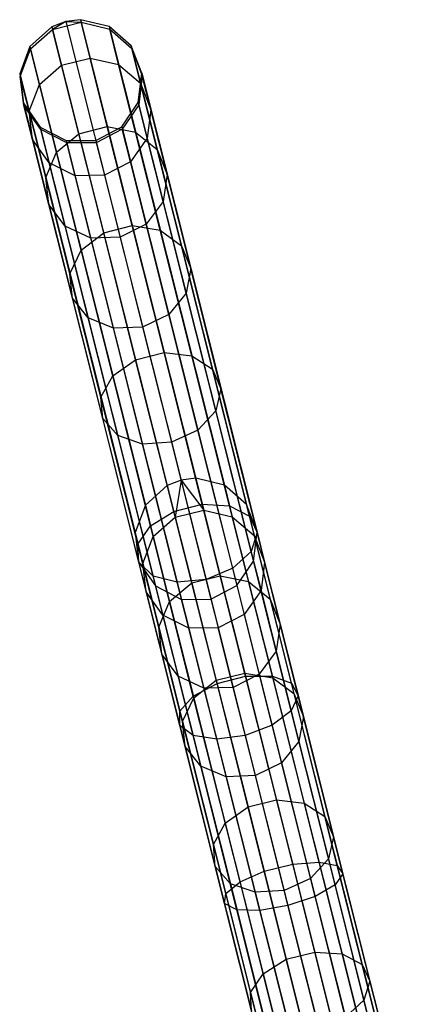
# Model space of a CAD drawing. Extents: x -189 to 189, y -189 to 189.
# Tile 163 of 256: x -46.96 to -40.59, y 167.66 to 183.67. Entities that reach past the tile are written whole.
import ezdxf

# ---------------------------------------------------------------- set-up
doc = ezdxf.new("R2010")
doc.units = 0
doc.header["$LTSCALE"] = 25.4
doc.layers.get('0').update_dxf_attribs({"linetype": 'CONTINUOUS'})

# ---------------------------------------------------------------- blocks, each defined once
blk = doc.blocks.new('NL2500012474_STL')
at = {"color": 0}
for p, q in [((145.097, 183.7, 156.035), (144.872, 183.614, 156.037)), ((145.097, 183.7, 156.035), (144.872, 183.614, 156.037)), ((145.097, 183.7, 156.035), (144.882, 183.573, 159.474)), ((145.097, 183.7, 156.035), (144.882, 183.573, 159.474)), ((144.882, 183.573, 159.474), (145.347, 183.69, 159.474)), ((144.882, 183.573, 159.474), (145.347, 183.69, 159.474)), ((145.336, 183.73, 156.037), (145.097, 183.7, 156.035)), ((145.336, 183.73, 156.037), (145.097, 183.7, 156.035)), ((145.097, 183.7, 156.035), (145.347, 183.69, 159.474)), ((145.097, 183.7, 156.035), (145.347, 183.69, 159.474)), ((145.097, 183.7, 156.035), (146.973, 176.24, 46.035)), ((145.097, 183.7, 156.035), (146.973, 176.24, 46.035)), ((145.336, 183.73, 156.037), (145.347, 183.69, 159.474)), ((145.802, 183.618, 156.053), (145.336, 183.73, 156.037)), ((145.336, 183.73, 156.037), (145.347, 183.69, 159.474)), ((145.336, 183.73, 156.037), (147.213, 176.271, 46.037)), ((145.802, 183.618, 156.053), (145.336, 183.73, 156.037)), ((145.336, 183.73, 156.037), (147.213, 176.271, 46.037)), ((145.347, 183.69, 159.474), (145.812, 183.578, 159.453)), ((145.494, 183.105, 162.857), (145.347, 183.69, 159.474)), ((145.494, 183.105, 162.857), (145.347, 183.69, 159.474)), ((145.347, 183.69, 159.474), (145.812, 183.578, 159.453)), ((144.872, 183.614, 156.037), (144.515, 183.295, 156.053)), ((144.872, 183.614, 156.037), (144.515, 183.295, 156.053)), ((144.525, 183.255, 159.453), (144.882, 183.573, 159.474)), ((144.525, 183.255, 159.453), (144.882, 183.573, 159.474)), ((144.872, 183.614, 156.037), (144.882, 183.573, 159.474)), ((144.872, 183.614, 156.037), (144.882, 183.573, 159.474)), ((144.872, 183.614, 156.037), (146.748, 176.154, 46.037)), ((144.872, 183.614, 156.037), (146.748, 176.154, 46.037)), ((145.029, 182.988, 162.857), (144.882, 183.573, 159.474)), ((145.029, 182.988, 162.857), (144.882, 183.573, 159.474)), ((145.802, 183.618, 156.053), (145.812, 183.578, 159.453)), ((146.161, 183.304, 156.08), (145.802, 183.618, 156.053)), ((145.802, 183.618, 156.053), (145.812, 183.578, 159.453)), ((145.802, 183.618, 156.053), (147.678, 176.159, 46.053)), ((146.161, 183.304, 156.08), (145.802, 183.618, 156.053)), ((145.802, 183.618, 156.053), (147.678, 176.159, 46.053)), ((145.812, 183.578, 159.453), (146.171, 183.264, 159.416)), ((145.957, 183, 162.8), (145.812, 183.578, 159.453)), ((145.957, 183, 162.8), (145.812, 183.578, 159.453)), ((145.812, 183.578, 159.453), (146.171, 183.264, 159.416)), ((144.515, 183.295, 156.053), (144.348, 182.848, 156.08)), ((144.515, 183.295, 156.053), (144.348, 182.848, 156.08)), ((144.357, 182.808, 159.416), (144.525, 183.255, 159.453)), ((144.357, 182.808, 159.416), (144.525, 183.255, 159.453)), ((144.515, 183.295, 156.053), (144.525, 183.255, 159.453)), ((144.515, 183.295, 156.053), (144.525, 183.255, 159.453)), ((144.515, 183.295, 156.053), (146.392, 175.835, 46.053)), ((144.515, 183.295, 156.053), (146.392, 175.835, 46.053)), ((144.671, 182.676, 162.8), (144.525, 183.255, 159.453)), ((144.671, 182.676, 162.8), (144.525, 183.255, 159.453)), ((146.333, 182.858, 156.113), (146.161, 183.304, 156.08)), ((146.161, 183.304, 156.08), (146.171, 183.264, 159.416)), ((146.161, 183.304, 156.08), (146.171, 183.264, 159.416)), ((146.161, 183.304, 156.08), (148.037, 175.844, 46.08)), ((146.333, 182.858, 156.113), (146.161, 183.304, 156.08)), ((146.161, 183.304, 156.08), (148.037, 175.844, 46.08)), ((146.171, 183.264, 159.416), (146.342, 182.819, 159.371)), ((146.314, 182.697, 162.7), (146.171, 183.264, 159.416)), ((146.314, 182.697, 162.7), (146.171, 183.264, 159.416)), ((146.171, 183.264, 159.416), (146.342, 182.819, 159.371)), ((145.029, 182.988, 162.857), (145.494, 183.105, 162.857)), ((145.029, 182.988, 162.857), (145.494, 183.105, 162.857)), ((145.494, 183.105, 162.857), (145.957, 183, 162.8)), ((145.773, 181.993, 166.096), (145.494, 183.105, 162.857)), ((145.773, 181.993, 166.096), (145.494, 183.105, 162.857)), ((145.494, 183.105, 162.857), (145.957, 183, 162.8)), ((144.671, 182.676, 162.8), (145.029, 182.988, 162.857)), ((144.671, 182.676, 162.8), (145.029, 182.988, 162.857)), ((145.309, 181.876, 166.096), (145.029, 182.988, 162.857)), ((145.309, 181.876, 166.096), (145.029, 182.988, 162.857)), ((145.957, 183, 162.8), (146.314, 182.697, 162.7)), ((146.234, 181.899, 166.005), (145.957, 183, 162.8)), ((146.234, 181.899, 166.005), (145.957, 183, 162.8)), ((145.957, 183, 162.8), (146.314, 182.697, 162.7)), ((144.348, 182.848, 156.08), (144.357, 182.808, 159.416)), ((144.348, 182.848, 156.08), (144.357, 182.808, 159.416)), ((144.348, 182.848, 156.08), (144.407, 182.374, 156.113)), ((144.348, 182.848, 156.08), (144.407, 182.374, 156.113)), ((144.348, 182.848, 156.08), (146.224, 175.388, 46.08)), ((144.348, 182.848, 156.08), (146.224, 175.388, 46.08)), ((144.417, 182.335, 159.371), (144.357, 182.808, 159.416)), ((144.5, 182.241, 162.7), (144.357, 182.808, 159.416)), ((144.417, 182.335, 159.371), (144.357, 182.808, 159.416)), ((144.5, 182.241, 162.7), (144.357, 182.808, 159.416)), ((146.277, 182.384, 156.145), (146.333, 182.858, 156.113)), ((146.277, 182.384, 156.145), (146.333, 182.858, 156.113)), ((146.342, 182.819, 159.371), (146.286, 182.346, 159.329)), ((146.342, 182.819, 159.371), (146.286, 182.346, 159.329)), ((146.333, 182.858, 156.113), (146.342, 182.819, 159.371)), ((146.333, 182.858, 156.113), (146.342, 182.819, 159.371)), ((146.333, 182.858, 156.113), (148.209, 175.398, 46.113)), ((146.333, 182.858, 156.113), (148.209, 175.398, 46.113)), ((146.482, 182.265, 162.578), (146.342, 182.819, 159.371)), ((146.482, 182.265, 162.578), (146.342, 182.819, 159.371)), ((144.5, 182.241, 162.7), (144.671, 182.676, 162.8)), ((144.5, 182.241, 162.7), (144.671, 182.676, 162.8)), ((144.948, 181.576, 166.005), (144.671, 182.676, 162.8)), ((144.948, 181.576, 166.005), (144.671, 182.676, 162.8)), ((146.314, 182.697, 162.7), (146.482, 182.265, 162.578)), ((146.585, 181.617, 165.844), (146.314, 182.697, 162.7)), ((146.585, 181.617, 165.844), (146.314, 182.697, 162.7)), ((146.314, 182.697, 162.7), (146.482, 182.265, 162.578)), ((144.407, 182.374, 156.113), (144.417, 182.335, 159.371)), ((144.407, 182.374, 156.113), (144.417, 182.335, 159.371)), ((144.407, 182.374, 156.113), (144.681, 181.982, 156.145)), ((144.407, 182.374, 156.113), (144.681, 181.982, 156.145)), ((144.407, 182.374, 156.113), (146.283, 174.914, 46.113)), ((144.407, 182.374, 156.113), (146.283, 174.914, 46.113)), ((144.69, 181.945, 159.329), (144.417, 182.335, 159.371)), ((144.556, 181.781, 162.578), (144.417, 182.335, 159.371)), ((144.69, 181.945, 159.329), (144.417, 182.335, 159.371)), ((144.556, 181.781, 162.578), (144.417, 182.335, 159.371)), ((144.556, 181.781, 162.578), (144.5, 182.241, 162.7)), ((144.772, 181.161, 165.844), (144.5, 182.241, 162.7)), ((144.556, 181.781, 162.578), (144.5, 182.241, 162.7)), ((144.772, 181.161, 165.844), (144.5, 182.241, 162.7)), ((146.007, 181.989, 156.167), (146.277, 182.384, 156.145)), ((146.007, 181.989, 156.167), (146.277, 182.384, 156.145)), ((146.286, 182.346, 159.329), (146.016, 181.952, 159.299)), ((146.286, 182.346, 159.329), (146.016, 181.952, 159.299)), ((146.277, 182.384, 156.145), (146.286, 182.346, 159.329)), ((146.277, 182.384, 156.145), (146.286, 182.346, 159.329)), ((146.277, 182.384, 156.145), (148.153, 174.924, 46.145)), ((146.277, 182.384, 156.145), (148.153, 174.924, 46.145)), ((146.423, 181.804, 162.464), (146.286, 182.346, 159.329)), ((146.423, 181.804, 162.464), (146.286, 182.346, 159.329)), ((146.482, 182.265, 162.578), (146.423, 181.804, 162.464)), ((146.482, 182.265, 162.578), (146.423, 181.804, 162.464)), ((146.747, 181.211, 165.649), (146.482, 182.265, 162.578)), ((146.747, 181.211, 165.649), (146.482, 182.265, 162.578)), ((144.681, 181.982, 156.145), (144.69, 181.945, 159.329)), ((144.681, 181.982, 156.145), (144.69, 181.945, 159.329)), ((144.681, 181.982, 156.145), (145.105, 181.763, 156.167)), ((144.681, 181.982, 156.145), (145.105, 181.763, 156.167)), ((144.681, 181.982, 156.145), (146.557, 174.523, 46.145)), ((144.681, 181.982, 156.145), (146.557, 174.523, 46.145)), ((145.115, 181.725, 159.299), (144.69, 181.945, 159.329)), ((144.826, 181.403, 162.464), (144.69, 181.945, 159.329)), ((145.115, 181.725, 159.299), (144.69, 181.945, 159.329)), ((144.826, 181.403, 162.464), (144.69, 181.945, 159.329)), ((145.309, 181.876, 166.096), (145.773, 181.993, 166.096)), ((145.309, 181.876, 166.096), (145.773, 181.993, 166.096)), ((145.584, 181.765, 156.175), (146.007, 181.989, 156.167)), ((145.584, 181.765, 156.175), (146.007, 181.989, 156.167)), ((146.016, 181.952, 159.299), (145.593, 181.728, 159.288)), ((146.016, 181.952, 159.299), (145.593, 181.728, 159.288)), ((145.773, 181.993, 166.096), (146.234, 181.899, 166.005)), ((146.179, 180.382, 169.105), (145.773, 181.993, 166.096)), ((146.179, 180.382, 169.105), (145.773, 181.993, 166.096)), ((145.773, 181.993, 166.096), (146.234, 181.899, 166.005)), ((146.007, 181.989, 156.167), (146.016, 181.952, 159.299)), ((146.007, 181.989, 156.167), (146.016, 181.952, 159.299)), ((146.007, 181.989, 156.167), (147.883, 174.53, 46.167)), ((146.007, 181.989, 156.167), (147.883, 174.53, 46.167)), ((146.15, 181.419, 162.383), (146.016, 181.952, 159.299)), ((146.15, 181.419, 162.383), (146.016, 181.952, 159.299)), ((144.826, 181.403, 162.464), (144.556, 181.781, 162.578)), ((144.821, 180.727, 165.649), (144.556, 181.781, 162.578)), ((144.826, 181.403, 162.464), (144.556, 181.781, 162.578)), ((144.821, 180.727, 165.649), (144.556, 181.781, 162.578)), ((144.948, 181.576, 166.005), (145.309, 181.876, 166.096)), ((144.948, 181.576, 166.005), (145.309, 181.876, 166.096)), ((145.105, 181.763, 156.167), (145.584, 181.765, 156.175)), ((145.105, 181.763, 156.167), (145.584, 181.765, 156.175)), ((145.105, 181.763, 156.167), (145.115, 181.725, 159.299)), ((145.105, 181.763, 156.167), (145.115, 181.725, 159.299)), ((145.105, 181.763, 156.167), (146.982, 174.303, 46.167)), ((145.105, 181.763, 156.167), (146.982, 174.303, 46.167)), ((145.714, 180.265, 169.105), (145.309, 181.876, 166.096)), ((145.714, 180.265, 169.105), (145.309, 181.876, 166.096)), ((145.584, 181.765, 156.175), (145.593, 181.728, 159.288)), ((145.584, 181.765, 156.175), (145.593, 181.728, 159.288)), ((145.584, 181.765, 156.175), (147.46, 174.305, 46.175)), ((145.584, 181.765, 156.175), (147.46, 174.305, 46.175)), ((146.423, 181.804, 162.464), (146.15, 181.419, 162.383)), ((146.423, 181.804, 162.464), (146.15, 181.419, 162.383)), ((146.234, 181.899, 166.005), (146.585, 181.617, 165.844)), ((146.635, 180.306, 168.982), (146.234, 181.899, 166.005)), ((146.635, 180.306, 168.982), (146.234, 181.899, 166.005)), ((146.234, 181.899, 166.005), (146.585, 181.617, 165.844)), ((146.682, 180.774, 165.466), (146.423, 181.804, 162.464)), ((146.682, 180.774, 165.466), (146.423, 181.804, 162.464)), ((145.593, 181.728, 159.288), (145.115, 181.725, 159.299)), ((145.593, 181.728, 159.288), (145.115, 181.725, 159.299)), ((145.249, 181.193, 162.383), (145.115, 181.725, 159.299)), ((145.249, 181.193, 162.383), (145.115, 181.725, 159.299)), ((145.593, 181.728, 159.288), (145.726, 181.199, 162.353)), ((145.593, 181.728, 159.288), (145.726, 181.199, 162.353)), ((146.585, 181.617, 165.844), (146.747, 181.211, 165.649)), ((146.978, 180.054, 168.764), (146.585, 181.617, 165.844)), ((146.978, 180.054, 168.764), (146.585, 181.617, 165.844)), ((146.585, 181.617, 165.844), (146.747, 181.211, 165.649)), ((144.772, 181.161, 165.844), (144.948, 181.576, 166.005)), ((144.772, 181.161, 165.844), (144.948, 181.576, 166.005)), ((145.349, 179.982, 168.982), (144.948, 181.576, 166.005)), ((145.349, 179.982, 168.982), (144.948, 181.576, 166.005)), ((145.249, 181.193, 162.383), (144.826, 181.403, 162.464)), ((145.086, 180.372, 165.466), (144.826, 181.403, 162.464)), ((145.249, 181.193, 162.383), (144.826, 181.403, 162.464)), ((145.086, 180.372, 165.466), (144.826, 181.403, 162.464)), ((146.15, 181.419, 162.383), (145.726, 181.199, 162.353)), ((146.15, 181.419, 162.383), (145.726, 181.199, 162.353)), ((146.405, 180.405, 165.335), (146.15, 181.419, 162.383)), ((146.405, 180.405, 165.335), (146.15, 181.419, 162.383)), ((144.821, 180.727, 165.649), (144.772, 181.161, 165.844)), ((145.165, 179.598, 168.764), (144.772, 181.161, 165.844)), ((144.821, 180.727, 165.649), (144.772, 181.161, 165.844)), ((145.165, 179.598, 168.764), (144.772, 181.161, 165.844)), ((145.726, 181.199, 162.353), (145.249, 181.193, 162.383)), ((145.726, 181.199, 162.353), (145.249, 181.193, 162.383)), ((145.504, 180.179, 165.335), (145.249, 181.193, 162.383)), ((145.504, 180.179, 165.335), (145.249, 181.193, 162.383)), ((145.726, 181.199, 162.353), (145.98, 180.191, 165.289)), ((145.726, 181.199, 162.353), (145.98, 180.191, 165.289)), ((146.747, 181.211, 165.649), (146.682, 180.774, 165.466)), ((146.747, 181.211, 165.649), (146.682, 180.774, 165.466)), ((147.131, 179.684, 168.501), (146.747, 181.211, 165.649)), ((147.131, 179.684, 168.501), (146.747, 181.211, 165.649)), ((145.086, 180.372, 165.466), (144.821, 180.727, 165.649)), ((145.206, 179.2, 168.501), (144.821, 180.727, 165.649)), ((145.086, 180.372, 165.466), (144.821, 180.727, 165.649)), ((145.206, 179.2, 168.501), (144.821, 180.727, 165.649)), ((146.682, 180.774, 165.466), (146.405, 180.405, 165.335)), ((146.682, 180.774, 165.466), (146.405, 180.405, 165.335)), ((147.057, 179.281, 168.253), (146.682, 180.774, 165.466)), ((147.057, 179.281, 168.253), (146.682, 180.774, 165.466)), ((145.504, 180.179, 165.335), (145.086, 180.372, 165.466)), ((145.461, 178.88, 168.253), (145.086, 180.372, 165.466)), ((145.504, 180.179, 165.335), (145.086, 180.372, 165.466)), ((145.461, 178.88, 168.253), (145.086, 180.372, 165.466)), ((145.714, 180.265, 169.105), (146.179, 180.382, 169.105)), ((145.714, 180.265, 169.105), (146.179, 180.382, 169.105)), ((146.405, 180.405, 165.335), (145.98, 180.191, 165.289)), ((146.405, 180.405, 165.335), (145.98, 180.191, 165.289)), ((146.179, 180.382, 169.105), (146.635, 180.306, 168.982)), ((146.698, 178.316, 171.802), (146.179, 180.382, 169.105)), ((146.698, 178.316, 171.802), (146.179, 180.382, 169.105)), ((146.179, 180.382, 169.105), (146.635, 180.306, 168.982)), ((146.774, 178.937, 168.078), (146.405, 180.405, 165.335)), ((146.774, 178.937, 168.078), (146.405, 180.405, 165.335)), ((146.635, 180.306, 168.982), (146.978, 180.054, 168.764)), ((147.149, 178.262, 171.65), (146.635, 180.306, 168.982)), ((147.149, 178.262, 171.65), (146.635, 180.306, 168.982)), ((146.635, 180.306, 168.982), (146.978, 180.054, 168.764)), ((145.349, 179.982, 168.982), (145.714, 180.265, 169.105)), ((145.349, 179.982, 168.982), (145.714, 180.265, 169.105)), ((145.98, 180.191, 165.289), (145.504, 180.179, 165.335)), ((145.98, 180.191, 165.289), (145.504, 180.179, 165.335)), ((145.873, 178.711, 168.078), (145.504, 180.179, 165.335)), ((145.873, 178.711, 168.078), (145.504, 180.179, 165.335)), ((146.234, 178.199, 171.802), (145.714, 180.265, 169.105)), ((146.234, 178.199, 171.802), (145.714, 180.265, 169.105)), ((145.98, 180.191, 165.289), (146.347, 178.731, 168.014)), ((145.98, 180.191, 165.289), (146.347, 178.731, 168.014)), ((146.978, 180.054, 168.764), (147.131, 179.684, 168.501)), ((147.483, 178.049, 171.382), (146.978, 180.054, 168.764)), ((147.483, 178.049, 171.382), (146.978, 180.054, 168.764)), ((146.978, 180.054, 168.764), (147.131, 179.684, 168.501)), ((145.165, 179.598, 168.764), (145.349, 179.982, 168.982)), ((145.165, 179.598, 168.764), (145.349, 179.982, 168.982)), ((145.863, 177.938, 171.65), (145.349, 179.982, 168.982)), ((145.863, 177.938, 171.65), (145.349, 179.982, 168.982)), ((147.131, 179.684, 168.501), (147.057, 179.281, 168.253)), ((147.131, 179.684, 168.501), (147.057, 179.281, 168.253)), ((147.623, 177.726, 171.058), (147.131, 179.684, 168.501)), ((147.623, 177.726, 171.058), (147.131, 179.684, 168.501)), ((145.206, 179.2, 168.501), (145.165, 179.598, 168.764)), ((145.669, 177.593, 171.382), (145.165, 179.598, 168.764)), ((145.206, 179.2, 168.501), (145.165, 179.598, 168.764)), ((145.669, 177.593, 171.382), (145.165, 179.598, 168.764)), ((145.461, 178.88, 168.253), (145.206, 179.2, 168.501)), ((145.698, 177.242, 171.058), (145.206, 179.2, 168.501)), ((145.461, 178.88, 168.253), (145.206, 179.2, 168.501)), ((145.698, 177.242, 171.058), (145.206, 179.2, 168.501)), ((147.057, 179.281, 168.253), (146.774, 178.937, 168.078)), ((147.057, 179.281, 168.253), (146.774, 178.937, 168.078)), ((147.539, 177.367, 170.753), (147.057, 179.281, 168.253)), ((147.539, 177.367, 170.753), (147.057, 179.281, 168.253)), ((145.873, 178.711, 168.078), (145.461, 178.88, 168.253)), ((145.942, 176.966, 170.753), (145.461, 178.88, 168.253)), ((145.873, 178.711, 168.078), (145.461, 178.88, 168.253)), ((145.942, 176.966, 170.753), (145.461, 178.88, 168.253)), ((146.774, 178.937, 168.078), (146.347, 178.731, 168.014)), ((146.774, 178.937, 168.078), (146.347, 178.731, 168.014)), ((147.248, 177.054, 170.536), (146.774, 178.937, 168.078)), ((147.248, 177.054, 170.536), (146.774, 178.937, 168.078)), ((146.347, 178.731, 168.014), (145.873, 178.711, 168.078)), ((146.347, 178.731, 168.014), (145.873, 178.711, 168.078)), ((146.346, 176.828, 170.536), (145.873, 178.711, 168.078)), ((146.346, 176.828, 170.536), (145.873, 178.711, 168.078)), ((146.347, 178.731, 168.014), (146.818, 176.86, 170.458)), ((146.347, 178.731, 168.014), (146.818, 176.86, 170.458)), ((146.234, 178.199, 171.802), (146.698, 178.316, 171.802)), ((146.234, 178.199, 171.802), (146.698, 178.316, 171.802)), ((146.698, 178.316, 171.802), (147.149, 178.262, 171.65)), ((147.318, 175.851, 174.115), (146.698, 178.316, 171.802)), ((147.318, 175.851, 174.115), (146.698, 178.316, 171.802)), ((146.698, 178.316, 171.802), (147.149, 178.262, 171.65)), ((147.149, 178.262, 171.65), (147.483, 178.049, 171.382)), ((147.762, 175.823, 173.939), (147.149, 178.262, 171.65)), ((147.762, 175.823, 173.939), (147.149, 178.262, 171.65)), ((147.149, 178.262, 171.65), (147.483, 178.049, 171.382)), ((145.863, 177.938, 171.65), (146.234, 178.199, 171.802)), ((145.863, 177.938, 171.65), (146.234, 178.199, 171.802)), ((146.854, 175.734, 174.115), (146.234, 178.199, 171.802)), ((146.854, 175.734, 174.115), (146.234, 178.199, 171.802)), ((145.669, 177.593, 171.382), (145.863, 177.938, 171.65)), ((145.669, 177.593, 171.382), (145.863, 177.938, 171.65)), ((146.476, 175.499, 173.939), (145.863, 177.938, 171.65)), ((146.476, 175.499, 173.939), (145.863, 177.938, 171.65)), ((147.483, 178.049, 171.382), (147.623, 177.726, 171.058)), ((148.085, 175.656, 173.627), (147.483, 178.049, 171.382)), ((148.085, 175.656, 173.627), (147.483, 178.049, 171.382)), ((147.483, 178.049, 171.382), (147.623, 177.726, 171.058)), ((145.698, 177.242, 171.058), (145.669, 177.593, 171.382)), ((146.271, 175.2, 173.627), (145.669, 177.593, 171.382)), ((145.698, 177.242, 171.058), (145.669, 177.593, 171.382)), ((146.271, 175.2, 173.627), (145.669, 177.593, 171.382)), ((147.623, 177.726, 171.058), (147.539, 177.367, 170.753)), ((147.623, 177.726, 171.058), (147.539, 177.367, 170.753)), ((148.211, 175.389, 173.25), (147.623, 177.726, 171.058)), ((148.211, 175.389, 173.25), (147.623, 177.726, 171.058)), ((147.539, 177.367, 170.753), (147.248, 177.054, 170.536)), ((147.539, 177.367, 170.753), (147.248, 177.054, 170.536)), ((148.113, 175.083, 172.896), (147.539, 177.367, 170.753)), ((148.113, 175.083, 172.896), (147.539, 177.367, 170.753)), ((145.942, 176.966, 170.753), (145.698, 177.242, 171.058)), ((146.286, 174.905, 173.25), (145.698, 177.242, 171.058)), ((145.942, 176.966, 170.753), (145.698, 177.242, 171.058)), ((146.286, 174.905, 173.25), (145.698, 177.242, 171.058)), ((146.346, 176.828, 170.536), (145.942, 176.966, 170.753)), ((146.517, 174.681, 172.896), (145.942, 176.966, 170.753)), ((146.346, 176.828, 170.536), (145.942, 176.966, 170.753)), ((146.517, 174.681, 172.896), (145.942, 176.966, 170.753)), ((147.248, 177.054, 170.536), (146.818, 176.86, 170.458)), ((147.248, 177.054, 170.536), (146.818, 176.86, 170.458)), ((147.813, 174.808, 172.644), (147.248, 177.054, 170.536)), ((147.813, 174.808, 172.644), (147.248, 177.054, 170.536)), ((146.818, 176.86, 170.458), (146.346, 176.828, 170.536)), ((146.818, 176.86, 170.458), (146.346, 176.828, 170.536)), ((146.912, 174.581, 172.644), (146.346, 176.828, 170.536)), ((146.912, 174.581, 172.644), (146.346, 176.828, 170.536)), ((146.818, 176.86, 170.458), (147.379, 174.626, 172.554)), ((146.818, 176.86, 170.458), (147.379, 174.626, 172.554)), ((146.748, 176.154, 46.037), (146.392, 175.835, 46.053)), ((146.748, 176.154, 46.037), (146.392, 175.835, 46.053)), ((146.973, 176.24, 46.035), (146.748, 176.154, 46.037)), ((146.973, 176.24, 46.035), (146.748, 176.154, 46.037)), ((146.748, 176.154, 46.037), (146.878, 175.637, 42.585)), ((146.748, 176.154, 46.037), (146.878, 175.637, 42.585)), ((146.973, 176.24, 46.035), (146.878, 175.637, 42.585)), ((146.973, 176.24, 46.035), (146.878, 175.637, 42.585)), ((147.213, 176.271, 46.037), (146.973, 176.24, 46.035)), ((147.213, 176.271, 46.037), (146.973, 176.24, 46.035)), ((146.973, 176.24, 46.035), (147.343, 175.754, 42.585)), ((146.973, 176.24, 46.035), (147.343, 175.754, 42.585)), ((147.678, 176.159, 46.053), (147.213, 176.271, 46.037)), ((147.213, 176.271, 46.037), (147.343, 175.754, 42.585)), ((147.213, 176.271, 46.037), (147.343, 175.754, 42.585)), ((147.678, 176.159, 46.053), (147.213, 176.271, 46.037)), ((148.037, 175.844, 46.08), (147.678, 176.159, 46.053)), ((147.678, 176.159, 46.053), (147.806, 175.647, 42.637)), ((147.678, 176.159, 46.053), (147.806, 175.647, 42.637)), ((148.037, 175.844, 46.08), (147.678, 176.159, 46.053)), ((146.392, 175.835, 46.053), (146.224, 175.388, 46.08)), ((146.392, 175.835, 46.053), (146.224, 175.388, 46.08)), ((146.392, 175.835, 46.053), (146.52, 175.324, 42.637)), ((146.392, 175.835, 46.053), (146.52, 175.324, 42.637)), ((146.854, 175.734, 174.115), (147.318, 175.851, 174.115)), ((146.854, 175.734, 174.115), (147.318, 175.851, 174.115)), ((147.318, 175.851, 174.115), (147.762, 175.823, 173.939)), ((148.022, 173.053, 175.982), (147.318, 175.851, 174.115)), ((148.022, 173.053, 175.982), (147.318, 175.851, 174.115)), ((147.318, 175.851, 174.115), (147.762, 175.823, 173.939)), ((147.762, 175.823, 173.939), (148.085, 175.656, 173.627)), ((148.459, 173.054, 175.786), (147.762, 175.823, 173.939)), ((148.459, 173.054, 175.786), (147.762, 175.823, 173.939)), ((147.762, 175.823, 173.939), (148.085, 175.656, 173.627)), ((148.209, 175.398, 46.113), (148.037, 175.844, 46.08)), ((148.037, 175.844, 46.08), (148.163, 175.342, 42.729)), ((148.037, 175.844, 46.08), (148.163, 175.342, 42.729)), ((148.209, 175.398, 46.113), (148.037, 175.844, 46.08)), ((146.476, 175.499, 173.939), (146.854, 175.734, 174.115)), ((146.476, 175.499, 173.939), (146.854, 175.734, 174.115)), ((147.558, 172.936, 175.982), (146.854, 175.734, 174.115)), ((147.558, 172.936, 175.982), (146.854, 175.734, 174.115)), ((146.878, 175.637, 42.585), (147.343, 175.754, 42.585)), ((146.878, 175.637, 42.585), (147.343, 175.754, 42.585)), ((147.343, 175.754, 42.585), (147.611, 174.688, 39.269)), ((147.343, 175.754, 42.585), (147.611, 174.688, 39.269)), ((147.343, 175.754, 42.585), (147.806, 175.647, 42.637)), ((147.343, 175.754, 42.585), (147.806, 175.647, 42.637)), ((146.52, 175.324, 42.637), (146.878, 175.637, 42.585)), ((146.52, 175.324, 42.637), (146.878, 175.637, 42.585)), ((146.878, 175.637, 42.585), (147.146, 174.571, 39.269)), ((146.878, 175.637, 42.585), (147.146, 174.571, 39.269)), ((147.806, 175.647, 42.637), (148.072, 174.593, 39.356)), ((147.806, 175.647, 42.637), (148.072, 174.593, 39.356)), ((147.806, 175.647, 42.637), (148.163, 175.342, 42.729)), ((147.806, 175.647, 42.637), (148.163, 175.342, 42.729)), ((148.085, 175.656, 173.627), (148.211, 175.389, 173.25)), ((148.768, 172.94, 175.439), (148.085, 175.656, 173.627)), ((148.768, 172.94, 175.439), (148.085, 175.656, 173.627)), ((148.085, 175.656, 173.627), (148.211, 175.389, 173.25)), ((146.224, 175.388, 46.08), (146.283, 174.914, 46.113)), ((146.224, 175.388, 46.08), (146.283, 174.914, 46.113)), ((146.224, 175.388, 46.08), (146.35, 174.886, 42.729)), ((146.224, 175.388, 46.08), (146.35, 174.886, 42.729)), ((146.271, 175.2, 173.627), (146.476, 175.499, 173.939)), ((146.271, 175.2, 173.627), (146.476, 175.499, 173.939)), ((147.172, 172.731, 175.786), (146.476, 175.499, 173.939)), ((147.172, 172.731, 175.786), (146.476, 175.499, 173.939)), ((148.211, 175.389, 173.25), (148.113, 175.083, 172.896)), ((148.211, 175.389, 173.25), (148.113, 175.083, 172.896)), ((148.153, 174.924, 46.145), (148.209, 175.398, 46.113)), ((148.153, 174.924, 46.145), (148.209, 175.398, 46.113)), ((148.163, 175.342, 42.729), (148.424, 174.308, 39.511)), ((148.163, 175.342, 42.729), (148.424, 174.308, 39.511)), ((148.163, 175.342, 42.729), (148.332, 174.908, 42.84)), ((148.163, 175.342, 42.729), (148.332, 174.908, 42.84)), ((148.209, 175.398, 46.113), (148.332, 174.908, 42.84)), ((148.209, 175.398, 46.113), (148.332, 174.908, 42.84)), ((148.878, 172.736, 175.02), (148.211, 175.389, 173.25)), ((148.878, 172.736, 175.02), (148.211, 175.389, 173.25)), ((146.286, 174.905, 173.25), (146.271, 175.2, 173.627)), ((146.954, 172.484, 175.439), (146.271, 175.2, 173.627)), ((146.286, 174.905, 173.25), (146.271, 175.2, 173.627)), ((146.954, 172.484, 175.439), (146.271, 175.2, 173.627)), ((146.35, 174.886, 42.729), (146.52, 175.324, 42.637)), ((146.35, 174.886, 42.729), (146.52, 175.324, 42.637)), ((146.52, 175.324, 42.637), (146.785, 174.269, 39.356)), ((146.52, 175.324, 42.637), (146.785, 174.269, 39.356)), ((148.113, 175.083, 172.896), (147.813, 174.808, 172.644)), ((148.113, 175.083, 172.896), (147.813, 174.808, 172.644)), ((148.765, 172.49, 174.625), (148.113, 175.083, 172.896)), ((148.765, 172.49, 174.625), (148.113, 175.083, 172.896)), ((146.283, 174.914, 46.113), (146.557, 174.523, 46.145)), ((146.283, 174.914, 46.113), (146.557, 174.523, 46.145)), ((146.283, 174.914, 46.113), (146.407, 174.424, 42.84)), ((146.283, 174.914, 46.113), (146.407, 174.424, 42.84)), ((146.517, 174.681, 172.896), (146.286, 174.905, 173.25)), ((146.953, 172.252, 175.02), (146.286, 174.905, 173.25)), ((146.517, 174.681, 172.896), (146.286, 174.905, 173.25)), ((146.953, 172.252, 175.02), (146.286, 174.905, 173.25)), ((146.407, 174.424, 42.84), (146.35, 174.886, 42.729)), ((146.35, 174.886, 42.729), (146.61, 173.852, 39.511)), ((146.35, 174.886, 42.729), (146.61, 173.852, 39.511)), ((146.407, 174.424, 42.84), (146.35, 174.886, 42.729)), ((147.883, 174.53, 46.167), (148.153, 174.924, 46.145)), ((147.883, 174.53, 46.167), (148.153, 174.924, 46.145)), ((148.153, 174.924, 46.145), (148.274, 174.445, 42.945)), ((148.153, 174.924, 46.145), (148.274, 174.445, 42.945)), ((148.332, 174.908, 42.84), (148.274, 174.445, 42.945)), ((148.332, 174.908, 42.84), (148.274, 174.445, 42.945)), ((148.332, 174.908, 42.84), (148.586, 173.898, 39.697)), ((148.332, 174.908, 42.84), (148.586, 173.898, 39.697)), ((147.813, 174.808, 172.644), (147.379, 174.626, 172.554)), ((147.813, 174.808, 172.644), (147.379, 174.626, 172.554)), ((148.454, 172.257, 174.346), (147.813, 174.808, 172.644)), ((148.454, 172.257, 174.346), (147.813, 174.808, 172.644)), ((146.912, 174.581, 172.644), (146.517, 174.681, 172.896)), ((147.169, 172.088, 174.625), (146.517, 174.681, 172.896)), ((146.912, 174.581, 172.644), (146.517, 174.681, 172.896)), ((147.169, 172.088, 174.625), (146.517, 174.681, 172.896)), ((146.785, 174.269, 39.356), (147.146, 174.571, 39.269)), ((146.785, 174.269, 39.356), (147.146, 174.571, 39.269)), ((147.379, 174.626, 172.554), (146.912, 174.581, 172.644)), ((147.379, 174.626, 172.554), (146.912, 174.581, 172.644)), ((147.553, 172.03, 174.346), (146.912, 174.581, 172.644)), ((147.553, 172.03, 174.346), (146.912, 174.581, 172.644)), ((147.146, 174.571, 39.269), (147.611, 174.688, 39.269)), ((147.146, 174.571, 39.269), (147.611, 174.688, 39.269)), ((147.146, 174.571, 39.269), (147.545, 172.987, 36.181)), ((147.146, 174.571, 39.269), (147.545, 172.987, 36.181)), ((147.379, 174.626, 172.554), (148.017, 172.091, 174.245)), ((147.379, 174.626, 172.554), (148.017, 172.091, 174.245)), ((147.611, 174.688, 39.269), (148.009, 173.103, 36.181)), ((147.611, 174.688, 39.269), (148.009, 173.103, 36.181)), ((147.611, 174.688, 39.269), (148.072, 174.593, 39.356)), ((147.611, 174.688, 39.269), (148.072, 174.593, 39.356)), ((148.072, 174.593, 39.356), (148.466, 173.025, 36.301)), ((148.072, 174.593, 39.356), (148.466, 173.025, 36.301)), ((148.072, 174.593, 39.356), (148.424, 174.308, 39.511)), ((148.072, 174.593, 39.356), (148.424, 174.308, 39.511)), ((146.677, 174.044, 42.945), (146.407, 174.424, 42.84)), ((146.407, 174.424, 42.84), (146.661, 173.414, 39.697)), ((146.407, 174.424, 42.84), (146.661, 173.414, 39.697)), ((146.677, 174.044, 42.945), (146.407, 174.424, 42.84)), ((146.557, 174.523, 46.145), (146.982, 174.303, 46.167)), ((146.557, 174.523, 46.145), (146.982, 174.303, 46.167)), ((146.557, 174.523, 46.145), (146.677, 174.044, 42.945)), ((146.557, 174.523, 46.145), (146.677, 174.044, 42.945)), ((147.46, 174.305, 46.175), (147.883, 174.53, 46.167)), ((147.46, 174.305, 46.175), (147.883, 174.53, 46.167)), ((147.883, 174.53, 46.167), (148.001, 174.058, 43.02)), ((147.883, 174.53, 46.167), (148.001, 174.058, 43.02)), ((148.274, 174.445, 42.945), (148.001, 174.058, 43.02)), ((148.274, 174.445, 42.945), (148.001, 174.058, 43.02)), ((148.274, 174.445, 42.945), (148.522, 173.458, 39.873)), ((148.274, 174.445, 42.945), (148.522, 173.458, 39.873)), ((146.61, 173.852, 39.511), (146.785, 174.269, 39.356)), ((146.61, 173.852, 39.511), (146.785, 174.269, 39.356)), ((146.785, 174.269, 39.356), (147.18, 172.702, 36.301)), ((146.785, 174.269, 39.356), (147.18, 172.702, 36.301)), ((146.982, 174.303, 46.167), (147.46, 174.305, 46.175)), ((146.982, 174.303, 46.167), (147.46, 174.305, 46.175)), ((146.982, 174.303, 46.167), (147.1, 173.832, 43.02)), ((146.982, 174.303, 46.167), (147.1, 173.832, 43.02)), ((147.46, 174.305, 46.175), (147.578, 173.837, 43.047)), ((147.46, 174.305, 46.175), (147.578, 173.837, 43.047)), ((148.424, 174.308, 39.511), (148.81, 172.77, 36.514)), ((148.424, 174.308, 39.511), (148.81, 172.77, 36.514)), ((148.424, 174.308, 39.511), (148.586, 173.898, 39.697)), ((148.424, 174.308, 39.511), (148.586, 173.898, 39.697)), ((147.1, 173.832, 43.02), (146.677, 174.044, 42.945)), ((146.677, 174.044, 42.945), (146.926, 173.056, 39.873)), ((146.677, 174.044, 42.945), (146.926, 173.056, 39.873)), ((147.1, 173.832, 43.02), (146.677, 174.044, 42.945)), ((148.001, 174.058, 43.02), (147.578, 173.837, 43.047)), ((148.001, 174.058, 43.02), (147.578, 173.837, 43.047)), ((148.001, 174.058, 43.02), (148.246, 173.087, 39.997)), ((148.001, 174.058, 43.02), (148.246, 173.087, 39.997)), ((146.661, 173.414, 39.697), (146.61, 173.852, 39.511)), ((146.61, 173.852, 39.511), (146.997, 172.314, 36.514)), ((146.61, 173.852, 39.511), (146.997, 172.314, 36.514)), ((146.661, 173.414, 39.697), (146.61, 173.852, 39.511)), ((147.578, 173.837, 43.047), (147.1, 173.832, 43.02)), ((147.578, 173.837, 43.047), (147.1, 173.832, 43.02)), ((147.1, 173.832, 43.02), (147.344, 172.86, 39.997)), ((147.1, 173.832, 43.02), (147.344, 172.86, 39.997)), ((147.821, 172.872, 40.042), (147.578, 173.837, 43.047)), ((147.821, 172.872, 40.042), (147.578, 173.837, 43.047)), ((148.586, 173.898, 39.697), (148.522, 173.458, 39.873)), ((148.586, 173.898, 39.697), (148.522, 173.458, 39.873)), ((148.586, 173.898, 39.697), (148.964, 172.396, 36.77)), ((148.586, 173.898, 39.697), (148.964, 172.396, 36.77)), ((148.522, 173.458, 39.873), (148.246, 173.087, 39.997)), ((148.522, 173.458, 39.873), (148.246, 173.087, 39.997)), ((148.522, 173.458, 39.873), (148.891, 171.989, 37.012)), ((148.522, 173.458, 39.873), (148.891, 171.989, 37.012)), ((146.926, 173.056, 39.873), (146.661, 173.414, 39.697)), ((146.661, 173.414, 39.697), (147.038, 171.912, 36.77)), ((146.661, 173.414, 39.697), (147.038, 171.912, 36.77)), ((146.926, 173.056, 39.873), (146.661, 173.414, 39.697)), ((147.545, 172.987, 36.181), (148.009, 173.103, 36.181)), ((147.545, 172.987, 36.181), (148.009, 173.103, 36.181)), ((148.009, 173.103, 36.181), (148.527, 171.043, 33.407)), ((148.009, 173.103, 36.181), (148.527, 171.043, 33.407)), ((148.009, 173.103, 36.181), (148.466, 173.025, 36.301)), ((148.009, 173.103, 36.181), (148.466, 173.025, 36.301)), ((147.344, 172.86, 39.997), (146.926, 173.056, 39.873)), ((146.926, 173.056, 39.873), (147.295, 171.588, 37.012)), ((146.926, 173.056, 39.873), (147.295, 171.588, 37.012)), ((147.344, 172.86, 39.997), (146.926, 173.056, 39.873)), ((147.18, 172.702, 36.301), (147.545, 172.987, 36.181)), ((147.18, 172.702, 36.301), (147.545, 172.987, 36.181)), ((147.545, 172.987, 36.181), (148.063, 170.927, 33.407)), ((147.545, 172.987, 36.181), (148.063, 170.927, 33.407)), ((147.558, 172.936, 175.982), (148.022, 173.053, 175.982)), ((147.558, 172.936, 175.982), (148.022, 173.053, 175.982)), ((148.246, 173.087, 39.997), (147.821, 172.872, 40.042)), ((148.246, 173.087, 39.997), (147.821, 172.872, 40.042)), ((148.022, 173.053, 175.982), (148.459, 173.054, 175.786)), ((148.022, 173.053, 175.982), (148.459, 173.054, 175.786)), ((148.791, 169.996, 177.352), (148.022, 173.053, 175.982)), ((148.791, 169.996, 177.352), (148.022, 173.053, 175.982)), ((148.246, 173.087, 39.997), (148.609, 171.643, 37.183)), ((148.246, 173.087, 39.997), (148.609, 171.643, 37.183)), ((148.459, 173.054, 175.786), (148.768, 172.94, 175.439)), ((149.219, 170.03, 177.142), (148.459, 173.054, 175.786)), ((149.219, 170.03, 177.142), (148.459, 173.054, 175.786)), ((148.459, 173.054, 175.786), (148.768, 172.94, 175.439)), ((148.466, 173.025, 36.301), (148.978, 170.987, 33.557)), ((148.466, 173.025, 36.301), (148.978, 170.987, 33.557)), ((148.466, 173.025, 36.301), (148.81, 172.77, 36.514)), ((148.466, 173.025, 36.301), (148.81, 172.77, 36.514)), ((148.768, 172.94, 175.439), (148.878, 172.736, 175.02)), ((149.514, 169.973, 176.769), (148.768, 172.94, 175.439)), ((149.514, 169.973, 176.769), (148.768, 172.94, 175.439)), ((148.768, 172.94, 175.439), (148.878, 172.736, 175.02)), ((147.172, 172.731, 175.786), (147.558, 172.936, 175.982)), ((147.172, 172.731, 175.786), (147.558, 172.936, 175.982)), ((147.821, 172.872, 40.042), (147.344, 172.86, 39.997)), ((147.821, 172.872, 40.042), (147.344, 172.86, 39.997)), ((147.344, 172.86, 39.997), (147.708, 171.416, 37.183)), ((147.344, 172.86, 39.997), (147.708, 171.416, 37.183)), ((148.326, 169.88, 177.352), (147.558, 172.936, 175.982)), ((148.326, 169.88, 177.352), (147.558, 172.936, 175.982)), ((148.182, 171.436, 37.245), (147.821, 172.872, 40.042)), ((148.182, 171.436, 37.245), (147.821, 172.872, 40.042)), ((146.954, 172.484, 175.439), (147.172, 172.731, 175.786)), ((146.954, 172.484, 175.439), (147.172, 172.731, 175.786)), ((146.997, 172.314, 36.514), (147.18, 172.702, 36.301)), ((146.997, 172.314, 36.514), (147.18, 172.702, 36.301)), ((147.933, 169.707, 177.142), (147.172, 172.731, 175.786)), ((147.933, 169.707, 177.142), (147.172, 172.731, 175.786)), ((147.18, 172.702, 36.301), (147.692, 170.664, 33.557)), ((147.18, 172.702, 36.301), (147.692, 170.664, 33.557)), ((148.878, 172.736, 175.02), (148.765, 172.49, 174.625)), ((148.878, 172.736, 175.02), (148.765, 172.49, 174.625)), ((148.81, 172.77, 36.514), (149.313, 170.771, 33.822)), ((148.81, 172.77, 36.514), (149.313, 170.771, 33.822)), ((148.81, 172.77, 36.514), (148.964, 172.396, 36.77)), ((148.81, 172.77, 36.514), (148.964, 172.396, 36.77)), ((149.607, 169.839, 176.319), (148.878, 172.736, 175.02)), ((149.607, 169.839, 176.319), (148.878, 172.736, 175.02)), ((146.953, 172.252, 175.02), (146.954, 172.484, 175.439)), ((146.953, 172.252, 175.02), (146.954, 172.484, 175.439)), ((147.7, 169.517, 176.769), (146.954, 172.484, 175.439)), ((147.7, 169.517, 176.769), (146.954, 172.484, 175.439)), ((148.765, 172.49, 174.625), (148.454, 172.257, 174.346)), ((148.765, 172.49, 174.625), (148.454, 172.257, 174.346)), ((149.478, 169.658, 175.895), (148.765, 172.49, 174.625)), ((149.478, 169.658, 175.895), (148.765, 172.49, 174.625)), ((147.038, 171.912, 36.77), (146.997, 172.314, 36.514)), ((146.997, 172.314, 36.514), (147.5, 170.314, 33.822)), ((146.997, 172.314, 36.514), (147.5, 170.314, 33.822)), ((147.038, 171.912, 36.77), (146.997, 172.314, 36.514)), ((148.964, 172.396, 36.77), (148.891, 171.989, 37.012)), ((148.964, 172.396, 36.77), (148.891, 171.989, 37.012)), ((148.964, 172.396, 36.77), (149.455, 170.443, 34.141)), ((148.964, 172.396, 36.77), (149.455, 170.443, 34.141)), ((147.169, 172.088, 174.625), (146.953, 172.252, 175.02)), ((147.682, 169.355, 176.319), (146.953, 172.252, 175.02)), ((147.169, 172.088, 174.625), (146.953, 172.252, 175.02)), ((147.682, 169.355, 176.319), (146.953, 172.252, 175.02)), ((148.454, 172.257, 174.346), (148.017, 172.091, 174.245)), ((148.454, 172.257, 174.346), (148.017, 172.091, 174.245)), ((149.155, 169.471, 175.595), (148.454, 172.257, 174.346)), ((149.155, 169.471, 175.595), (148.454, 172.257, 174.346)), ((147.553, 172.03, 174.346), (147.169, 172.088, 174.625)), ((147.881, 169.256, 175.895), (147.169, 172.088, 174.625)), ((147.553, 172.03, 174.346), (147.169, 172.088, 174.625)), ((147.881, 169.256, 175.895), (147.169, 172.088, 174.625)), ((148.017, 172.091, 174.245), (147.553, 172.03, 174.346)), ((148.017, 172.091, 174.245), (147.553, 172.03, 174.346)), ((148.254, 169.244, 175.595), (147.553, 172.03, 174.346)), ((148.254, 169.244, 175.595), (147.553, 172.03, 174.346)), ((148.017, 172.091, 174.245), (148.713, 169.322, 175.486)), ((148.017, 172.091, 174.245), (148.713, 169.322, 175.486)), ((148.891, 171.989, 37.012), (148.609, 171.643, 37.183)), ((148.891, 171.989, 37.012), (148.609, 171.643, 37.183)), ((148.891, 171.989, 37.012), (149.371, 170.081, 34.442)), ((148.891, 171.989, 37.012), (149.371, 170.081, 34.442)), ((147.295, 171.588, 37.012), (147.038, 171.912, 36.77)), ((147.038, 171.912, 36.77), (147.53, 169.959, 34.141)), ((147.038, 171.912, 36.77), (147.53, 169.959, 34.141)), ((147.295, 171.588, 37.012), (147.038, 171.912, 36.77)), ((147.708, 171.416, 37.183), (147.295, 171.588, 37.012)), ((147.295, 171.588, 37.012), (147.775, 169.679, 34.442)), ((147.295, 171.588, 37.012), (147.775, 169.679, 34.442)), ((147.708, 171.416, 37.183), (147.295, 171.588, 37.012)), ((148.609, 171.643, 37.183), (148.182, 171.436, 37.245)), ((148.609, 171.643, 37.183), (148.182, 171.436, 37.245)), ((148.609, 171.643, 37.183), (149.081, 169.765, 34.655)), ((148.609, 171.643, 37.183), (149.081, 169.765, 34.655)), ((148.182, 171.436, 37.245), (147.708, 171.416, 37.183)), ((148.182, 171.436, 37.245), (147.708, 171.416, 37.183)), ((147.708, 171.416, 37.183), (148.18, 169.539, 34.655)), ((147.708, 171.416, 37.183), (148.18, 169.539, 34.655)), ((148.651, 169.57, 34.732), (148.182, 171.436, 37.245)), ((148.651, 169.57, 34.732), (148.182, 171.436, 37.245)), ((148.063, 170.927, 33.407), (148.527, 171.043, 33.407)), ((148.063, 170.927, 33.407), (148.527, 171.043, 33.407)), ((148.527, 171.043, 33.407), (149.15, 168.566, 31.025)), ((148.527, 171.043, 33.407), (149.15, 168.566, 31.025)), ((148.527, 171.043, 33.407), (148.978, 170.987, 33.557)), ((148.527, 171.043, 33.407), (148.978, 170.987, 33.557)), ((147.692, 170.664, 33.557), (148.063, 170.927, 33.407)), ((147.692, 170.664, 33.557), (148.063, 170.927, 33.407)), ((148.063, 170.927, 33.407), (148.686, 168.449, 31.025)), ((148.063, 170.927, 33.407), (148.686, 168.449, 31.025)), ((148.978, 170.987, 33.557), (149.595, 168.536, 31.2)), ((148.978, 170.987, 33.557), (149.595, 168.536, 31.2)), ((148.978, 170.987, 33.557), (149.313, 170.771, 33.822)), ((148.978, 170.987, 33.557), (149.313, 170.771, 33.822)), ((149.313, 170.771, 33.822), (149.918, 168.366, 31.509)), ((149.313, 170.771, 33.822), (149.918, 168.366, 31.509)), ((149.313, 170.771, 33.822), (149.455, 170.443, 34.141)), ((149.313, 170.771, 33.822), (149.455, 170.443, 34.141)), ((147.5, 170.314, 33.822), (147.692, 170.664, 33.557)), ((147.5, 170.314, 33.822), (147.692, 170.664, 33.557)), ((147.692, 170.664, 33.557), (148.309, 168.212, 31.2)), ((147.692, 170.664, 33.557), (148.309, 168.212, 31.2)), ((149.455, 170.443, 34.141), (149.371, 170.081, 34.442)), ((149.455, 170.443, 34.141), (149.371, 170.081, 34.442)), ((149.455, 170.443, 34.141), (150.046, 168.095, 31.882)), ((149.455, 170.443, 34.141), (150.046, 168.095, 31.882)), ((147.53, 169.959, 34.141), (147.5, 170.314, 33.822)), ((147.5, 170.314, 33.822), (148.105, 167.909, 31.509)), ((147.5, 170.314, 33.822), (148.105, 167.909, 31.509)), ((147.53, 169.959, 34.141), (147.5, 170.314, 33.822)), ((149.371, 170.081, 34.442), (149.081, 169.765, 34.655)), ((149.371, 170.081, 34.442), (149.081, 169.765, 34.655)), ((149.371, 170.081, 34.442), (149.949, 167.785, 32.234)), ((149.371, 170.081, 34.442), (149.949, 167.785, 32.234)), ((147.775, 169.679, 34.442), (147.53, 169.959, 34.141)), ((147.53, 169.959, 34.141), (148.12, 167.61, 31.882)), ((147.53, 169.959, 34.141), (148.12, 167.61, 31.882)), ((147.775, 169.679, 34.442), (147.53, 169.959, 34.141)), ((148.326, 169.88, 177.352), (148.791, 169.996, 177.352)), ((148.326, 169.88, 177.352), (148.791, 169.996, 177.352)), ((148.791, 169.996, 177.352), (149.219, 170.03, 177.142)), ((148.791, 169.996, 177.352), (149.219, 170.03, 177.142)), ((149.604, 166.764, 178.189), (148.791, 169.996, 177.352)), ((149.604, 166.764, 178.189), (148.791, 169.996, 177.352)), ((149.219, 170.03, 177.142), (149.514, 169.973, 176.769)), ((150.023, 166.832, 177.97), (149.219, 170.03, 177.142)), ((150.023, 166.832, 177.97), (149.219, 170.03, 177.142)), ((149.219, 170.03, 177.142), (149.514, 169.973, 176.769)), ((149.514, 169.973, 176.769), (149.607, 169.839, 176.319)), ((150.303, 166.836, 177.581), (149.514, 169.973, 176.769)), ((150.303, 166.836, 177.581), (149.514, 169.973, 176.769)), ((149.514, 169.973, 176.769), (149.607, 169.839, 176.319)), ((147.933, 169.707, 177.142), (148.326, 169.88, 177.352)), ((147.933, 169.707, 177.142), (148.326, 169.88, 177.352)), ((149.139, 166.647, 178.189), (148.326, 169.88, 177.352)), ((149.139, 166.647, 178.189), (148.326, 169.88, 177.352)), ((149.081, 169.765, 34.655), (148.651, 169.57, 34.732)), ((149.081, 169.765, 34.655), (148.651, 169.57, 34.732)), ((149.081, 169.765, 34.655), (149.649, 167.507, 32.483)), ((149.081, 169.765, 34.655), (149.649, 167.507, 32.483)), ((149.607, 169.839, 176.319), (149.478, 169.658, 175.895)), ((149.607, 169.839, 176.319), (149.478, 169.658, 175.895)), ((150.378, 166.775, 177.113), (149.607, 169.839, 176.319)), ((150.378, 166.775, 177.113), (149.607, 169.839, 176.319)), ((147.7, 169.517, 176.769), (147.933, 169.707, 177.142)), ((147.7, 169.517, 176.769), (147.933, 169.707, 177.142)), ((148.18, 169.539, 34.655), (147.775, 169.679, 34.442)), ((147.775, 169.679, 34.442), (148.352, 167.383, 32.234)), ((147.775, 169.679, 34.442), (148.352, 167.383, 32.234)), ((148.18, 169.539, 34.655), (147.775, 169.679, 34.442)), ((148.737, 166.509, 177.97), (147.933, 169.707, 177.142)), ((148.737, 166.509, 177.97), (147.933, 169.707, 177.142)), ((149.478, 169.658, 175.895), (149.155, 169.471, 175.595)), ((149.478, 169.658, 175.895), (149.155, 169.471, 175.595)), ((150.231, 166.662, 176.671), (149.478, 169.658, 175.895)), ((150.231, 166.662, 176.671), (149.478, 169.658, 175.895)), ((147.682, 169.355, 176.319), (147.7, 169.517, 176.769)), ((147.682, 169.355, 176.319), (147.7, 169.517, 176.769)), ((148.489, 166.38, 177.581), (147.7, 169.517, 176.769)), ((148.489, 166.38, 177.581), (147.7, 169.517, 176.769)), ((148.651, 169.57, 34.732), (148.18, 169.539, 34.655)), ((148.651, 169.57, 34.732), (148.18, 169.539, 34.655)), ((148.18, 169.539, 34.655), (148.748, 167.28, 32.483)), ((148.18, 169.539, 34.655), (148.748, 167.28, 32.483)), ((149.216, 167.325, 32.573), (148.651, 169.57, 34.732)), ((149.216, 167.325, 32.573), (148.651, 169.57, 34.732)), ((149.155, 169.471, 175.595), (148.713, 169.322, 175.486)), ((149.155, 169.471, 175.595), (148.713, 169.322, 175.486)), ((149.896, 166.525, 176.358), (149.155, 169.471, 175.595)), ((149.896, 166.525, 176.358), (149.155, 169.471, 175.595)), ((147.881, 169.256, 175.895), (147.682, 169.355, 176.319)), ((148.452, 166.291, 177.113), (147.682, 169.355, 176.319)), ((147.881, 169.256, 175.895), (147.682, 169.355, 176.319)), ((148.452, 166.291, 177.113), (147.682, 169.355, 176.319)), ((148.254, 169.244, 175.595), (147.881, 169.256, 175.895)), ((148.635, 166.261, 176.671), (147.881, 169.256, 175.895)), ((148.254, 169.244, 175.595), (147.881, 169.256, 175.895)), ((148.635, 166.261, 176.671), (147.881, 169.256, 175.895)), ((148.713, 169.322, 175.486), (148.254, 169.244, 175.595)), ((148.713, 169.322, 175.486), (148.254, 169.244, 175.595)), ((148.713, 169.322, 175.486), (149.45, 166.393, 176.245)), ((148.713, 169.322, 175.486), (149.45, 166.393, 176.245)), ((148.995, 166.298, 176.358), (148.254, 169.244, 175.595)), ((148.995, 166.298, 176.358), (148.254, 169.244, 175.595)), ((148.686, 168.449, 31.025), (149.15, 168.566, 31.025)), ((148.686, 168.449, 31.025), (149.15, 168.566, 31.025)), ((149.15, 168.566, 31.025), (149.861, 165.739, 29.1)), ((149.15, 168.566, 31.025), (149.861, 165.739, 29.1)), ((149.15, 168.566, 31.025), (149.595, 168.536, 31.2)), ((149.15, 168.566, 31.025), (149.595, 168.536, 31.2)), ((149.595, 168.536, 31.2), (150.298, 165.739, 29.295)), ((149.595, 168.536, 31.2), (150.298, 165.739, 29.295)), ((149.595, 168.536, 31.2), (149.918, 168.366, 31.509)), ((149.595, 168.536, 31.2), (149.918, 168.366, 31.509)), ((148.309, 168.212, 31.2), (148.686, 168.449, 31.025)), ((148.309, 168.212, 31.2), (148.686, 168.449, 31.025)), ((148.686, 168.449, 31.025), (149.397, 165.622, 29.1)), ((148.686, 168.449, 31.025), (149.397, 165.622, 29.1)), ((149.918, 168.366, 31.509), (150.608, 165.622, 29.64)), ((149.918, 168.366, 31.509), (150.608, 165.622, 29.64)), ((149.918, 168.366, 31.509), (150.046, 168.095, 31.882)), ((149.918, 168.366, 31.509), (150.046, 168.095, 31.882)), ((148.105, 167.909, 31.509), (148.309, 168.212, 31.2)), ((148.105, 167.909, 31.509), (148.309, 168.212, 31.2)), ((148.309, 168.212, 31.2), (149.012, 165.415, 29.295)), ((148.309, 168.212, 31.2), (149.012, 165.415, 29.295)), ((150.046, 168.095, 31.882), (149.949, 167.785, 32.234)), ((150.046, 168.095, 31.882), (149.949, 167.785, 32.234)), ((150.046, 168.095, 31.882), (150.72, 165.415, 30.057)), ((150.046, 168.095, 31.882), (150.72, 165.415, 30.057)), ((148.12, 167.61, 31.882), (148.105, 167.909, 31.509)), ((148.105, 167.909, 31.509), (148.795, 165.166, 29.64)), ((148.105, 167.909, 31.509), (148.795, 165.166, 29.64)), ((148.12, 167.61, 31.882), (148.105, 167.909, 31.509)), ((149.949, 167.785, 32.234), (149.649, 167.507, 32.483)), ((149.949, 167.785, 32.234), (149.649, 167.507, 32.483)), ((149.949, 167.785, 32.234), (150.608, 165.165, 30.45)), ((149.949, 167.785, 32.234), (150.608, 165.165, 30.45))]:
    blk.add_line(p, q, dxfattribs=at)

msp = doc.modelspace()

# ---------------------------------------------------------------- block references
at = {"color": 0}
msp.add_blockref('NL2500012474_STL', (-191.311, -0.058, -1716.743), dxfattribs=at)

doc.saveas('drawing.dxf')
